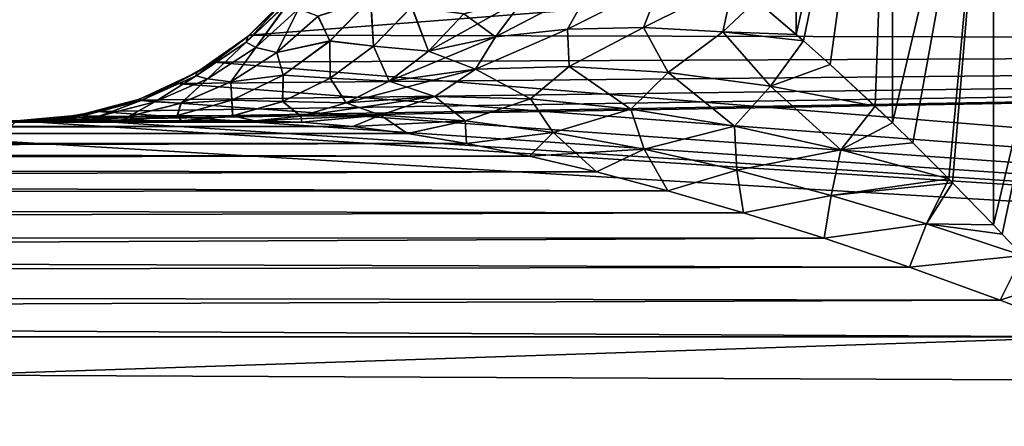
# Model space of a CAD drawing. Header units: metres. Extents: x -13 to 104, y -17 to 17.
# Tile 70 of 235: x 27.504 to 28.873, y 4.076 to 4.64. Entities that reach past the tile are written whole.
import ezdxf

# ---------------------------------------------------------------- set-up
doc = ezdxf.new("R2010")
doc.units = ezdxf.units.M
doc.layers.add('solid_508351', color=7, linetype='CONTINUOUS')

msp = doc.modelspace()

# ---------------------------------------------------------------- linework, layer by layer
at = {"layer": 'solid_508351'}
for points in [[(37.213074, -7.476887, 19.175852), (20.541, 8.649134, 17.423546), (20.540823, 0, 17.423527)], [(37.213074, -7.476887, 19.175852), (37.213074, 7.476887, 19.17585), (20.541, 8.649134, 17.423546)], [(26.533337, 0, 13.025824), (26.533504, 8.264537, 13.025842), (40.470669, 7.284587, 14.490697)], [(40.470669, 7.284587, 14.490697), (26.533504, -8.264537, 13.025842), (26.533337, 0, 13.025824)], [(40.470669, -7.284587, 14.490697), (26.533504, -8.264537, 13.025842), (40.470669, 7.284587, 14.490697)], [(28.584314, 5.343437, -8.933395), (28.583595, 4.619886, -9.327789), (28.527666, 4.666879, -9.273301)], [(28.527678, 4.666869, 9.273314), (28.583595, 4.619886, 9.327789), (28.584314, 5.343437, 8.933395)], [(28.718122, 5.215082, -9.066588), (28.583595, 4.619886, -9.327789), (28.584314, 5.343437, -8.933395)], [(28.718122, 5.215082, 9.066588), (28.584314, 5.343437, 8.933395), (28.583595, 4.619886, 9.327789)], [(28.718122, 5.215082, -9.066588), (28.59366, 4.61112, -9.337193), (28.583595, 4.619886, -9.327789)], [(28.593658, 4.61112, 9.337193), (28.718122, 5.215082, 9.066588), (28.583595, 4.619886, 9.327789)], [(28.593658, 4.61112, 9.337193), (28.630756, 4.578095, 9.370808), (28.718122, 5.215082, 9.066588)], [(28.718122, 5.215082, -9.066588), (28.630741, 4.578109, -9.370793), (28.59366, 4.61112, -9.337193)], [(28.718122, 5.215082, -9.066588), (28.717466, 4.496892, -9.4432), (28.630741, 4.578109, -9.370793)], [(28.630756, 4.578095, 9.370808), (28.693003, 4.520399, 9.4236), (28.718122, 5.215082, 9.066588)], [(28.693003, 4.520399, 9.4236), (28.717468, 4.496892, 9.4432), (28.718122, 5.215082, 9.066588)], [(28.857681, 5.092803, -9.170589), (28.717466, 4.496892, -9.4432), (28.718122, 5.215082, -9.066588)], [(28.857681, 5.092802, 9.170589), (28.718122, 5.215082, 9.066588), (28.717468, 4.496892, 9.4432)], [(28.857681, 5.092803, -9.170589), (28.745501, 4.469437, -9.464869), (28.717466, 4.496892, -9.4432)], [(28.745516, 4.469422, 9.464881), (28.857681, 5.092802, 9.170589), (28.717468, 4.496892, 9.4432)], [(28.857681, 5.092803, -9.170589), (28.795366, 4.419437, -9.501296), (28.745501, 4.469437, -9.464869)], [(28.745516, 4.469422, 9.464881), (28.795366, 4.419437, 9.501296), (28.857681, 5.092802, 9.170589)], [(28.857681, 5.092803, -9.170589), (28.800829, 4.41388, -9.505121), (28.795366, 4.419437, -9.501296)], [(28.795366, 4.419437, 9.501296), (28.800837, 4.413871, 9.505127), (28.857681, 5.092802, 9.170589)], [(28.857681, 5.092803, -9.170589), (28.857519, 4.35536, -9.542887), (28.800829, 4.41388, -9.505121)], [(28.800837, 4.413871, 9.505127), (28.857519, 4.35536, 9.542887), (28.857681, 5.092802, 9.170589)], [(28.857681, 5.092803, -9.170589), (29, 4.955159, -9.257235), (28.857519, 4.35536, -9.542887)], [(28.857519, 4.35536, 9.542887), (29, 4.955159, 9.257235), (28.857681, 5.092802, 9.170589)], [(27.823812, 4.619021, -5.259719), (33.5, 4.605497, -5.27155), (33.5, 5.059485, -4.83751)], [(27.870556, 4.66431, -5.219582), (27.823812, 4.619021, -5.259719), (33.5, 5.059485, -4.83751)], [(33.5, 5.059485, 4.83751), (33.5, 4.605497, 5.27155), (28, 5, 4.89898)], [(33.5, 4.605497, 5.27155), (27.993755, 4.921224, 4.9782), (28, 5, 4.89898)], [(28.86964, 4.342618, 9.550526), (29, 4.955159, 9.257235), (28.857519, 4.35536, 9.542887)], [(28.869629, 4.342629, -9.550519), (28.857519, 4.35536, -9.542887), (29, 4.955159, -9.257235)], [(28.897755, 4.312735, -9.567669), (28.869629, 4.342629, -9.550519), (29, 4.955159, -9.257235)], [(28.86964, 4.342618, 9.550526), (28.897755, 4.312735, 9.567669), (29, 4.955159, 9.257235)], [(33.5, 4.605497, 5.27155), (27.976, 4.846948, 5.05042), (27.993755, 4.921224, 4.9782)], [(33.5, 4.605497, 5.27155), (27.948355, 4.778691, 5.115064), (27.976, 4.846948, 5.05042)], [(33.5, 4.605497, 5.27155), (27.912588, 4.717564, 5.171518), (27.948355, 4.778691, 5.115064)], [(33.5, 4.605497, 5.27155), (27.870558, 4.664312, 5.21958), (27.912588, 4.717564, 5.171518)], [(28.165606, 4.616396, -9.063781), (28.206758, 4.671532, -9.029312), (28.298599, 4.686233, -9.100141)], [(28.265675, 4.627194, -9.133749), (28.165606, 4.616396, -9.063781), (28.298599, 4.686233, -9.100141)], [(28.165607, 4.616397, 9.063782), (28.298601, 4.686233, 9.100142), (28.20676, 4.671533, 9.029313)], [(28.165607, 4.616397, 9.063782), (28.265676, 4.627195, 9.13375), (28.298601, 4.686233, 9.100142)], [(28.265675, 4.627194, -9.133749), (28.298599, 4.686233, -9.100141), (28.395815, 4.692642, -9.171383)], [(28.371328, 4.629441, -9.203399), (28.265675, 4.627194, -9.133749), (28.395815, 4.692642, -9.171383)], [(28.265676, 4.627195, 9.13375), (28.395815, 4.692642, 9.171383), (28.298601, 4.686233, 9.100142)], [(28.265676, 4.627195, 9.13375), (28.371328, 4.629441, 9.2034), (28.395815, 4.692642, 9.171383)], [(28.371328, 4.629441, -9.203399), (28.395815, 4.692642, -9.171383), (28.496281, 4.691873, -9.241)], [(28.371328, 4.629441, 9.2034), (28.496281, 4.691873, 9.240999), (28.395815, 4.692642, 9.171383)], [(28.481327, 4.623642, -9.271765), (28.371328, 4.629441, -9.203399), (28.496281, 4.691873, -9.241)], [(28.371328, 4.629441, 9.2034), (28.481327, 4.623642, 9.271765), (28.496281, 4.691873, 9.240999)], [(28.481327, 4.623642, -9.271765), (28.496281, 4.691873, -9.241), (28.527666, 4.666879, -9.273301)], [(28.481327, 4.623642, 9.271765), (28.527678, 4.666869, 9.273314), (28.496281, 4.691873, 9.240999)], [(27.88302, 4.678604, 8.077747), (27.819212, 4.609086, 8.239122), (27.88003, 4.666833, 8.233458)], [(27.88302, 4.678604, 8.077747), (27.821392, 4.616976, 8.077747), (27.819212, 4.609086, 8.239122)], [(27.88003, 4.666833, 8.233458), (27.819212, 4.609086, 8.239122), (27.832487, 4.601628, 8.401198)], [(27.819244, 4.609053, -8.239747), (27.821388, 4.616974, -8.077746), (27.883018, 4.678601, -8.077746)], [(27.880056, 4.666786, -8.23406), (27.819244, 4.609053, -8.239747), (27.883018, 4.678601, -8.077746)], [(27.832561, 4.601596, -8.401825), (27.819244, 4.609053, -8.239747), (27.880056, 4.666786, -8.23406)], [(27.821388, 4.616974, -8.077746), (27.870556, 4.66431, -5.219582), (27.883018, 4.678601, -8.077746)], [(27.88302, 4.678604, 8.077747), (27.823814, 4.619022, 5.259717), (27.821392, 4.616976, 8.077747)], [(27.88302, 4.678604, 8.077747), (27.870558, 4.664312, 5.21958), (27.823814, 4.619022, 5.259717)], [(27.88003, 4.666833, 8.233458), (27.832487, 4.601628, 8.401198), (27.891798, 4.655674, 8.389854)], [(27.891865, 4.655628, -8.39046), (27.832561, 4.601596, -8.401825), (27.880056, 4.666786, -8.23406)], [(27.918877, 4.645239, 8.544453), (27.935413, 4.610795, 8.706372), (27.991985, 4.669398, 8.682963)], [(27.992161, 4.669358, -8.683497), (27.935598, 4.610765, -8.706927), (27.918987, 4.645179, -8.545055)], [(27.991985, 4.669398, 8.682963), (27.935413, 4.610795, 8.706372), (27.995934, 4.603464, 8.854452)], [(27.996275, 4.603461, -8.855049), (27.935598, 4.610765, -8.706927), (27.992161, 4.669358, -8.683497)], [(27.991985, 4.669398, 8.682963), (27.995934, 4.603464, 8.854452), (28.049067, 4.658428, 8.825358)], [(28.049389, 4.65841, -8.825932), (27.996275, 4.603461, -8.855049), (27.992161, 4.669358, -8.683497)], [(28.206758, 4.671532, -9.029312), (28.072735, 4.596721, -8.994632), (28.121675, 4.648386, -8.960064)], [(28.165606, 4.616396, -9.063781), (28.072735, 4.596721, -8.994632), (28.206758, 4.671532, -9.029312)], [(28.165607, 4.616397, 9.063782), (28.20676, 4.671533, 9.029313), (28.121679, 4.648382, 8.960063)], [(28.481327, 4.623642, -9.271765), (28.527666, 4.666879, -9.273301), (28.583595, 4.619886, -9.327789)], [(28.481327, 4.623642, 9.271765), (28.593658, 4.61112, 9.337193), (28.527678, 4.666869, 9.273314)], [(28.593658, 4.61112, 9.337193), (28.583595, 4.619886, 9.327789), (28.527678, 4.666869, 9.273314)], [(27.821388, 4.616974, -8.077746), (27.823812, 4.619021, -5.259719), (27.870556, 4.66431, -5.219582)], [(33.5, 4.605497, 5.27155), (27.823814, 4.619022, 5.259717), (27.870558, 4.664312, 5.21958)], [(27.891798, 4.655674, 8.389854), (27.832487, 4.601628, 8.401198), (27.861771, 4.59468, 8.561404)], [(27.861891, 4.59463, -8.562028), (27.832561, 4.601596, -8.401825), (27.891865, 4.655628, -8.39046)], [(27.891798, 4.655674, 8.389854), (27.861771, 4.59468, 8.561404), (27.918877, 4.645239, 8.544453)], [(27.918987, 4.645179, -8.545055), (27.861891, 4.59463, -8.562028), (27.891865, 4.655628, -8.39046)], [(28.049067, 4.658428, 8.825358), (27.995934, 4.603464, 8.854452), (28.072741, 4.596713, 8.994629)], [(28.072735, 4.596721, -8.994632), (27.996275, 4.603461, -8.855049), (28.049389, 4.65841, -8.825932)], [(28.049067, 4.658428, 8.825358), (28.072741, 4.596713, 8.994629), (28.121679, 4.648382, 8.960063)], [(28.121675, 4.648386, -8.960064), (28.072735, 4.596721, -8.994632), (28.049389, 4.65841, -8.825932)], [(27.918877, 4.645239, 8.544453), (27.861771, 4.59468, 8.561404), (27.935413, 4.610795, 8.706372)], [(27.935598, 4.610765, -8.706927), (27.861891, 4.59463, -8.562028), (27.918987, 4.645179, -8.545055)], [(28.165607, 4.616397, 9.063782), (28.121679, 4.648382, 8.960063), (28.072741, 4.596713, 8.994629)], [(28.137909, 4.571681, -9.116268), (28.165606, 4.616396, -9.063781), (28.265675, 4.627194, -9.133749)], [(28.268057, 4.575296, -9.198188), (28.137909, 4.571681, -9.116268), (28.265675, 4.627194, -9.133749)], [(28.137911, 4.571681, 9.116269), (28.265676, 4.627195, 9.13375), (28.165607, 4.616397, 9.063782)], [(28.137911, 4.571681, 9.116269), (28.268059, 4.575296, 9.198188), (28.265676, 4.627195, 9.13375)], [(28.268057, 4.575296, -9.198188), (28.265675, 4.627194, -9.133749), (28.371328, 4.629441, -9.203399)], [(28.268059, 4.575296, 9.198188), (28.371328, 4.629441, 9.2034), (28.265676, 4.627195, 9.13375)], [(28.405382, 4.567051, -9.27763), (28.268057, 4.575296, -9.198188), (28.371328, 4.629441, -9.203399)], [(28.268059, 4.575296, 9.198188), (28.405382, 4.567051, 9.27763), (28.371328, 4.629441, 9.2034)], [(28.405382, 4.567051, 9.27763), (28.481327, 4.623642, 9.271765), (28.371328, 4.629441, 9.2034)], [(28.405382, 4.567051, -9.27763), (28.371328, 4.629441, -9.203399), (28.481327, 4.623642, -9.271765)], [(27.821392, 4.616976, 8.077747), (27.749622, 4.562386, 8.245605), (27.819212, 4.609086, 8.239122)], [(27.821392, 4.616976, 8.077747), (27.749998, 4.566986, 8.077747), (27.749622, 4.562386, 8.245605)], [(27.749664, 4.562366, -8.246254), (27.749996, 4.566985, -8.077746), (27.821388, 4.616974, -8.077746)], [(27.819244, 4.609053, -8.239747), (27.749664, 4.562366, -8.246254), (27.821388, 4.616974, -8.077746)], [(27.749996, 4.566985, -8.077746), (27.773676, 4.581548, -5.29241), (27.821388, 4.616974, -8.077746)], [(27.821392, 4.616976, 8.077747), (27.773678, 4.58155, 5.292409), (27.749998, 4.566986, 8.077747)], [(27.823812, 4.619021, -5.259719), (27.773676, 4.581548, -5.29241), (33.5, 4.605497, -5.27155)], [(27.821388, 4.616974, -8.077746), (27.773676, 4.581548, -5.29241), (27.823812, 4.619021, -5.259719)], [(33.5, 4.605497, 5.27155), (27.773678, 4.58155, 5.292409), (27.823814, 4.619022, 5.259717)], [(27.821392, 4.616976, 8.077747), (27.823814, 4.619022, 5.259717), (27.773678, 4.58155, 5.292409)], [(28.165606, 4.616396, -9.063781), (28.01775, 4.555153, -9.033468), (28.072735, 4.596721, -8.994632)], [(28.137909, 4.571681, -9.116268), (28.01775, 4.555153, -9.033468), (28.165606, 4.616396, -9.063781)], [(28.137911, 4.571681, 9.116269), (28.165607, 4.616397, 9.063782), (28.072741, 4.596713, 8.994629)], [(28.405382, 4.567051, 9.27763), (28.547945, 4.548015, 9.353417), (28.481327, 4.623642, 9.271765)], [(28.547945, 4.548015, -9.353417), (28.405382, 4.567051, -9.27763), (28.481327, 4.623642, -9.271765)], [(28.481327, 4.623642, -9.271765), (28.583595, 4.619886, -9.327789), (28.59366, 4.61112, -9.337193)], [(28.547945, 4.548015, -9.353417), (28.481327, 4.623642, -9.271765), (28.59366, 4.61112, -9.337193)], [(28.547945, 4.548015, 9.353417), (28.593658, 4.61112, 9.337193), (28.481327, 4.623642, 9.271765)], [(28.547945, 4.548015, -9.353417), (28.59366, 4.61112, -9.337193), (28.630741, 4.578109, -9.370793)], [(28.547945, 4.548015, 9.353417), (28.630756, 4.578095, 9.370808), (28.593658, 4.61112, 9.337193)], [(33.5, 4.114446, -5.663139), (33.5, 4.605497, -5.27155), (27.5, 4.5, -5.361903)], [(27.556057, 4.503152, -5.359265), (27.5, 4.5, -5.361903), (33.5, 4.605497, -5.27155)], [(27.611826, 4.512665, -5.351261), (27.556057, 4.503152, -5.359265), (33.5, 4.605497, -5.27155)], [(27.66699, 4.52871, -5.337668), (27.611826, 4.512665, -5.351261), (33.5, 4.605497, -5.27155)], [(27.721193, 4.551588, -5.318181), (27.66699, 4.52871, -5.337668), (33.5, 4.605497, -5.27155)], [(27.773676, 4.581548, -5.29241), (27.721193, 4.551588, -5.318181), (33.5, 4.605497, -5.27155)], [(27.819212, 4.609086, 8.239122), (27.749622, 4.562386, 8.245605), (27.765381, 4.558046, 8.414033)], [(27.765465, 4.558028, -8.414684), (27.749664, 4.562366, -8.246254), (27.819244, 4.609053, -8.239747)], [(27.819212, 4.609086, 8.239122), (27.765381, 4.558046, 8.414033), (27.832487, 4.601628, 8.401198)], [(27.832487, 4.601628, 8.401198), (27.765381, 4.558046, 8.414033), (27.797812, 4.554018, 8.580389)], [(27.832561, 4.601596, -8.401825), (27.765465, 4.558028, -8.414684), (27.819244, 4.609053, -8.239747)], [(27.797941, 4.553976, -8.581038), (27.765465, 4.558028, -8.414684), (27.832561, 4.601596, -8.401825)], [(33.5, 4.605497, 5.27155), (33.5, 4.114446, 5.663139), (27.773678, 4.58155, 5.292409)], [(27.832487, 4.601628, 8.401198), (27.797812, 4.554018, 8.580389), (27.861771, 4.59468, 8.561404)], [(27.861891, 4.59463, -8.562028), (27.797941, 4.553976, -8.581038), (27.832561, 4.601596, -8.401825)], [(27.861771, 4.59468, 8.561404), (27.870508, 4.563373, 8.733229), (27.935413, 4.610795, 8.706372)], [(27.935598, 4.610765, -8.706927), (27.870708, 4.563354, -8.733808), (27.861891, 4.59463, -8.562028)], [(27.935413, 4.610795, 8.706372), (27.870508, 4.563373, 8.733229), (27.935652, 4.559113, 8.887461)], [(27.936018, 4.559121, -8.888083), (27.870708, 4.563354, -8.733808), (27.935598, 4.610765, -8.706927)], [(27.935413, 4.610795, 8.706372), (27.935652, 4.559113, 8.887461), (27.995934, 4.603464, 8.854452)], [(27.996275, 4.603461, -8.855049), (27.936018, 4.559121, -8.888083), (27.935598, 4.610765, -8.706927)], [(27.995934, 4.603464, 8.854452), (27.935652, 4.559113, 8.887461), (28.017757, 4.555141, 9.033465)], [(28.01775, 4.555153, -9.033468), (27.936018, 4.559121, -8.888083), (27.996275, 4.603461, -8.855049)], [(27.995934, 4.603464, 8.854452), (28.017757, 4.555141, 9.033465), (28.072741, 4.596713, 8.994629)], [(28.072735, 4.596721, -8.994632), (28.01775, 4.555153, -9.033468), (27.996275, 4.603461, -8.855049)], [(27.861771, 4.59468, 8.561404), (27.797812, 4.554018, 8.580389), (27.870508, 4.563373, 8.733229)], [(27.870708, 4.563354, -8.733808), (27.797941, 4.553976, -8.581038), (27.861891, 4.59463, -8.562028)], [(28.137911, 4.571681, 9.116269), (28.072741, 4.596713, 8.994629), (28.017757, 4.555141, 9.033465)], [(27.749996, 4.566985, -8.077746), (27.721193, 4.551588, -5.318181), (27.773676, 4.581548, -5.29241)], [(33.5, 4.114446, 5.663139), (27.721197, 4.55159, 5.318179), (27.773678, 4.58155, 5.292409)], [(27.749998, 4.566986, 8.077747), (27.773678, 4.58155, 5.292409), (27.721197, 4.55159, 5.318179)], [(28.137909, 4.571681, -9.116268), (27.958099, 4.524722, -9.075602), (28.01775, 4.555153, -9.033468)], [(28.081526, 4.533828, -9.156844), (27.958099, 4.524722, -9.075602), (28.137909, 4.571681, -9.116268)], [(28.081528, 4.533828, 9.156845), (28.137911, 4.571681, 9.116269), (28.017757, 4.555141, 9.033465)], [(28.214304, 4.530529, -9.235146), (28.081526, 4.533828, -9.156844), (28.137909, 4.571681, -9.116268)], [(28.081528, 4.533828, 9.156845), (28.214306, 4.530529, 9.235147), (28.137911, 4.571681, 9.116269)], [(28.214304, 4.530529, -9.235146), (28.137909, 4.571681, -9.116268), (28.268057, 4.575296, -9.198188)], [(28.214306, 4.530529, 9.235147), (28.268059, 4.575296, 9.198188), (28.137911, 4.571681, 9.116269)], [(28.353697, 4.516276, -9.309415), (28.214304, 4.530529, -9.235146), (28.268057, 4.575296, -9.198188)], [(28.214306, 4.530529, 9.235147), (28.353699, 4.516276, 9.309416), (28.268059, 4.575296, 9.198188)], [(28.353697, 4.516276, -9.309415), (28.268057, 4.575296, -9.198188), (28.405382, 4.567051, -9.27763)], [(28.353699, 4.516276, 9.309416), (28.405382, 4.567051, 9.27763), (28.268059, 4.575296, 9.198188)], [(28.547945, 4.548015, -9.353417), (28.630741, 4.578109, -9.370793), (28.693003, 4.5204, -9.4236)], [(28.547945, 4.548015, 9.353417), (28.693003, 4.520399, 9.4236), (28.630756, 4.578095, 9.370808)], [(28.717466, 4.496892, -9.4432), (28.693003, 4.5204, -9.4236), (28.630741, 4.578109, -9.370793)], [(27.671007, 4.530152, -8.077746), (27.721193, 4.551588, -5.318181), (27.749996, 4.566985, -8.077746)], [(27.673281, 4.528044, -8.253398), (27.671007, 4.530152, -8.077746), (27.749996, 4.566985, -8.077746)], [(27.749998, 4.566986, 8.077747), (27.721197, 4.55159, 5.318179), (27.671009, 4.530153, 8.077747)], [(27.749998, 4.566986, 8.077747), (27.671009, 4.530153, 8.077747), (27.673227, 4.528054, 8.25272)], [(27.749998, 4.566986, 8.077747), (27.673227, 4.528054, 8.25272), (27.749622, 4.562386, 8.245605)], [(27.749622, 4.562386, 8.245605), (27.673227, 4.528054, 8.25272), (27.69224, 4.526075, 8.428021)], [(27.749664, 4.562366, -8.246254), (27.673281, 4.528044, -8.253398), (27.749996, 4.566985, -8.077746)], [(27.692339, 4.526066, -8.428699), (27.673281, 4.528044, -8.253398), (27.749664, 4.562366, -8.246254)], [(27.749622, 4.562386, 8.245605), (27.69224, 4.526075, 8.428021), (27.765381, 4.558046, 8.414033)], [(27.765381, 4.558046, 8.414033), (27.69224, 4.526075, 8.428021), (27.728561, 4.524247, 8.600945)], [(27.765465, 4.558028, -8.414684), (27.692339, 4.526066, -8.428699), (27.749664, 4.562366, -8.246254)], [(27.728704, 4.52421, -8.601619), (27.692339, 4.526066, -8.428699), (27.765465, 4.558028, -8.414684)], [(27.765381, 4.558046, 8.414033), (27.728561, 4.524247, 8.600945), (27.797812, 4.554018, 8.580389)], [(27.797941, 4.553976, -8.581038), (27.728704, 4.52421, -8.601619), (27.765465, 4.558028, -8.414684)], [(27.797812, 4.554018, 8.580389), (27.799133, 4.528496, 8.762763), (27.870508, 4.563373, 8.733229)], [(27.870708, 4.563354, -8.733808), (27.799353, 4.528483, -8.763367), (27.797941, 4.553976, -8.581038)], [(27.870508, 4.563373, 8.733229), (27.799133, 4.528496, 8.762763), (27.869835, 4.526559, 8.9235)], [(27.870226, 4.526577, -8.92415), (27.799353, 4.528483, -8.763367), (27.870708, 4.563354, -8.733808)], [(27.870508, 4.563373, 8.733229), (27.869835, 4.526559, 8.9235), (27.935652, 4.559113, 8.887461)], [(27.935652, 4.559113, 8.887461), (27.869835, 4.526559, 8.9235), (27.958103, 4.524708, 9.0756)], [(27.936018, 4.559121, -8.888083), (27.870226, 4.526577, -8.92415), (27.870708, 4.563354, -8.733808)], [(27.958099, 4.524722, -9.075602), (27.870226, 4.526577, -8.92415), (27.936018, 4.559121, -8.888083)], [(27.935652, 4.559113, 8.887461), (27.958103, 4.524708, 9.0756), (28.017757, 4.555141, 9.033465)], [(28.01775, 4.555153, -9.033468), (27.958099, 4.524722, -9.075602), (27.936018, 4.559121, -8.888083)], [(28.497839, 4.492332, -9.378887), (28.353697, 4.516276, -9.309415), (28.405382, 4.567051, -9.27763)], [(28.353699, 4.516276, 9.309416), (28.497841, 4.492332, 9.378887), (28.405382, 4.567051, 9.27763)], [(28.497841, 4.492332, 9.378887), (28.547945, 4.548015, 9.353417), (28.405382, 4.567051, 9.27763)], [(28.497839, 4.492332, -9.378887), (28.405382, 4.567051, -9.27763), (28.547945, 4.548015, -9.353417)], [(27.671007, 4.530152, -8.077746), (27.66699, 4.52871, -5.337668), (27.721193, 4.551588, -5.318181)], [(33.5, 4.114446, 5.663139), (27.666992, 4.528711, 5.337667), (27.721197, 4.55159, 5.318179)], [(27.671009, 4.530153, 8.077747), (27.721197, 4.55159, 5.318179), (27.666992, 4.528711, 5.337667)], [(27.797812, 4.554018, 8.580389), (27.728561, 4.524247, 8.600945), (27.799133, 4.528496, 8.762763)], [(27.799353, 4.528483, -8.763367), (27.728704, 4.52421, -8.601619), (27.797941, 4.553976, -8.581038)], [(28.081528, 4.533828, 9.156845), (28.017757, 4.555141, 9.033465), (27.958103, 4.524708, 9.0756)], [(28.645462, 4.459765, -9.443026), (28.497839, 4.492332, -9.378887), (28.547945, 4.548015, -9.353417)], [(28.497841, 4.492332, 9.378887), (28.645462, 4.459765, 9.443026), (28.547945, 4.548015, 9.353417)], [(28.645462, 4.459765, -9.443026), (28.547945, 4.548015, -9.353417), (28.693003, 4.5204, -9.4236)], [(28.645462, 4.459765, 9.443026), (28.693003, 4.520399, 9.4236), (28.547945, 4.548015, 9.353417)], [(27.671009, 4.530153, 8.077747), (27.611828, 4.512666, 5.351261), (27.586823, 4.507596, 8.077747)], [(27.671009, 4.530153, 8.077747), (27.586823, 4.507596, 8.077747), (27.592184, 4.507061, 8.260269)], [(27.586823, 4.507596, -8.077747), (27.66699, 4.52871, -5.337668), (27.671007, 4.530152, -8.077746)], [(27.592253, 4.507057, -8.260976), (27.586823, 4.507596, -8.077747), (27.671007, 4.530152, -8.077746)], [(27.671009, 4.530153, 8.077747), (27.592184, 4.507061, 8.260269), (27.673227, 4.528054, 8.25272)], [(27.673281, 4.528044, -8.253398), (27.592253, 4.507057, -8.260976), (27.671007, 4.530152, -8.077746)], [(27.671009, 4.530153, 8.077747), (27.666992, 4.528711, 5.337667), (27.611828, 4.512666, 5.351261)], [(28.081526, 4.533828, -9.156844), (27.895273, 4.506189, -9.119976), (27.958099, 4.524722, -9.075602)], [(28.00581, 4.507858, -9.191952), (27.895273, 4.506189, -9.119976), (28.081526, 4.533828, -9.156844)], [(28.081528, 4.533828, 9.156845), (27.958103, 4.524708, 9.0756), (28.005812, 4.507858, 9.191952)], [(28.123297, 4.49997, -9.25991), (28.00581, 4.507858, -9.191952), (28.081526, 4.533828, -9.156844)], [(28.081528, 4.533828, 9.156845), (28.005812, 4.507858, 9.191952), (28.123299, 4.49997, 9.259911)], [(28.123297, 4.49997, -9.25991), (28.081526, 4.533828, -9.156844), (28.214304, 4.530529, -9.235146)], [(28.081528, 4.533828, 9.156845), (28.123299, 4.49997, 9.259911), (28.214306, 4.530529, 9.235147)], [(28.245832, 4.48387, -9.323443), (28.123297, 4.49997, -9.25991), (28.214304, 4.530529, -9.235146)], [(28.214306, 4.530529, 9.235147), (28.123299, 4.49997, 9.259911), (28.245834, 4.48387, 9.323444)], [(28.245832, 4.48387, -9.323443), (28.214304, 4.530529, -9.235146), (28.353697, 4.516276, -9.309415)], [(28.214306, 4.530529, 9.235147), (28.245834, 4.48387, 9.323444), (28.353699, 4.516276, 9.309416)], [(27.586823, 4.507596, -8.077747), (27.611826, 4.512665, -5.351261), (27.66699, 4.52871, -5.337668)], [(27.673227, 4.528054, 8.25272), (27.592184, 4.507061, 8.260269), (27.614986, 4.506553, 8.442797)], [(27.615103, 4.50655, -8.443501), (27.592253, 4.507057, -8.260976), (27.673281, 4.528044, -8.253398)], [(33.5, 4.114446, 5.663139), (27.611828, 4.512666, 5.351261), (27.666992, 4.528711, 5.337667)], [(27.673227, 4.528054, 8.25272), (27.614986, 4.506553, 8.442797), (27.69224, 4.526075, 8.428021)], [(27.69224, 4.526075, 8.428021), (27.614986, 4.506553, 8.442797), (27.655708, 4.506092, 8.622569)], [(27.692339, 4.526066, -8.428699), (27.615103, 4.50655, -8.443501), (27.673281, 4.528044, -8.253398)], [(27.65587, 4.506059, -8.62327), (27.615103, 4.50655, -8.443501), (27.692339, 4.526066, -8.428699)], [(27.69224, 4.526075, 8.428021), (27.655708, 4.506092, 8.622569), (27.728561, 4.524247, 8.600945)], [(27.728561, 4.524247, 8.600945), (27.655708, 4.506092, 8.622569), (27.723343, 4.507165, 8.794124)], [(27.728704, 4.52421, -8.601619), (27.65587, 4.506059, -8.62327), (27.692339, 4.526066, -8.428699)], [(27.723581, 4.507157, -8.794754), (27.65587, 4.506059, -8.62327), (27.728704, 4.52421, -8.601619)], [(27.799133, 4.528496, 8.762763), (27.723343, 4.507165, 8.794124), (27.800243, 4.506676, 8.961607)], [(27.728561, 4.524247, 8.600945), (27.723343, 4.507165, 8.794124), (27.799133, 4.528496, 8.762763)], [(27.799353, 4.528483, -8.763367), (27.723581, 4.507157, -8.794754), (27.728704, 4.52421, -8.601619)], [(27.800665, 4.506701, -8.962285), (27.723581, 4.507157, -8.794754), (27.799353, 4.528483, -8.763367)], [(27.799133, 4.528496, 8.762763), (27.800243, 4.506676, 8.961607), (27.869835, 4.526559, 8.9235)], [(27.870226, 4.526577, -8.92415), (27.800665, 4.506701, -8.962285), (27.799353, 4.528483, -8.763367)], [(27.869835, 4.526559, 8.9235), (27.800243, 4.506676, 8.961607), (27.895275, 4.506176, 9.119976)], [(27.895273, 4.506189, -9.119976), (27.800665, 4.506701, -8.962285), (27.870226, 4.526577, -8.92415)], [(27.869835, 4.526559, 8.9235), (27.895275, 4.506176, 9.119976), (27.958103, 4.524708, 9.0756)], [(27.958099, 4.524722, -9.075602), (27.895273, 4.506189, -9.119976), (27.870226, 4.526577, -8.92415)], [(27.958103, 4.524708, 9.0756), (27.895275, 4.506176, 9.119976), (28.005812, 4.507858, 9.191952)], [(28.37203, 4.46069, -9.382279), (28.245832, 4.48387, -9.323443), (28.353697, 4.516276, -9.309415)], [(28.353699, 4.516276, 9.309416), (28.245834, 4.48387, 9.323444), (28.372032, 4.46069, 9.382279)], [(28.37203, 4.46069, -9.382279), (28.353697, 4.516276, -9.309415), (28.497839, 4.492332, -9.378887)], [(28.353699, 4.516276, 9.309416), (28.372032, 4.46069, 9.382279), (28.497841, 4.492332, 9.378887)], [(28.645462, 4.459765, -9.443026), (28.693003, 4.5204, -9.4236), (28.717466, 4.496892, -9.4432)], [(28.645462, 4.459765, 9.443026), (28.717468, 4.496892, 9.4432), (28.693003, 4.520399, 9.4236)], [(27.586823, 4.507596, 8.077747), (27.5, 4.5, 5.361903), (27.5, 4.5, 8.077747)], [(27.586823, 4.507596, 8.077747), (27.556057, 4.503152, 5.359265), (27.5, 4.5, 5.361903)], [(27.586823, 4.507596, 8.077747), (27.5, 4.5, 8.077747), (27.508856, 4.5, 8.268269)], [(27.586823, 4.507596, -8.077747), (27.508938, 4.5, -8.269003), (27.5, 4.5, -8.077747)], [(27.586823, 4.507596, -8.077747), (27.5, 4.5, -8.077747), (27.556057, 4.503152, -5.359265)], [(33.5, 4.114446, 5.663139), (27.5, 4.5, 5.361903), (27.556057, 4.503152, 5.359265)], [(27.556057, 4.503152, -5.359265), (27.5, 4.5, -8.077747), (27.5, 4.5, -5.361903)], [(27.586823, 4.507596, 8.077747), (27.508856, 4.5, 8.268269), (27.592184, 4.507061, 8.260269)], [(27.592184, 4.507061, 8.260269), (27.508856, 4.5, 8.268269), (27.510099, 4.5, 8.281218)], [(27.592253, 4.507057, -8.260976), (27.508938, 4.5, -8.269003), (27.586823, 4.507596, -8.077747)], [(27.592253, 4.507057, -8.260976), (27.510126, 4.5, -8.281354), (27.508938, 4.5, -8.269003)], [(27.592184, 4.507061, 8.260269), (27.510099, 4.5, 8.281218), (27.53577, 4.5, 8.458153)], [(27.592253, 4.507057, -8.260976), (27.535904, 4.5, -8.45889), (27.510126, 4.5, -8.281354)], [(27.592184, 4.507061, 8.260269), (27.53577, 4.5, 8.458153), (27.614986, 4.506553, 8.442797)], [(27.614986, 4.506553, 8.442797), (27.53577, 4.5, 8.458153), (27.539953, 4.5, 8.479362)], [(27.615103, 4.50655, -8.443501), (27.535904, 4.5, -8.45889), (27.592253, 4.507057, -8.260976)], [(27.615103, 4.50655, -8.443501), (27.539978, 4.5, -8.479552), (27.535904, 4.5, -8.45889)], [(27.614986, 4.506553, 8.442797), (27.539953, 4.5, 8.479362), (27.581186, 4.5, 8.644964)], [(27.615103, 4.50655, -8.443501), (27.581362, 4.5, -8.645673), (27.539978, 4.5, -8.479552)], [(33.5, 4.114446, 5.663139), (27.556057, 4.503152, 5.359265), (27.611828, 4.512666, 5.351261)], [(27.586823, 4.507596, 8.077747), (27.611828, 4.512666, 5.351261), (27.556057, 4.503152, 5.359265)], [(27.586823, 4.507596, -8.077747), (27.556057, 4.503152, -5.359265), (27.611826, 4.512665, -5.351261)], [(27.614986, 4.506553, 8.442797), (27.581186, 4.5, 8.644964), (27.655708, 4.506092, 8.622569)], [(27.655708, 4.506092, 8.622569), (27.581186, 4.5, 8.644964), (27.588636, 4.5, 8.669394)], [(27.65587, 4.506059, -8.62327), (27.581362, 4.5, -8.645673), (27.615103, 4.50655, -8.443501)], [(27.65587, 4.506059, -8.62327), (27.588648, 4.5, -8.669553), (27.581362, 4.5, -8.645673)], [(27.655708, 4.506092, 8.622569), (27.588636, 4.5, 8.669394), (27.645473, 4.5, 8.82665)], [(27.65587, 4.506059, -8.62327), (27.645737, 4.5, -8.827326), (27.588648, 4.5, -8.669553)], [(27.723343, 4.507165, 8.794124), (27.645473, 4.5, 8.82665), (27.654718, 4.5, 8.848545)], [(27.655708, 4.506092, 8.622569), (27.645473, 4.5, 8.82665), (27.723343, 4.507165, 8.794124)], [(27.723581, 4.507157, -8.794754), (27.654755, 4.5, -8.848638), (27.645737, 4.5, -8.827326)], [(27.723581, 4.507157, -8.794754), (27.645737, 4.5, -8.827326), (27.65587, 4.506059, -8.62327)], [(27.723343, 4.507165, 8.794124), (27.654718, 4.5, 8.848545), (27.728874, 4.5, 9.00096)], [(27.723581, 4.507157, -8.794754), (27.729307, 4.5, -9.001642), (27.654755, 4.5, -8.848638)], [(27.723343, 4.507165, 8.794124), (27.728874, 4.5, 9.00096), (27.800243, 4.506676, 8.961607)], [(27.800665, 4.506701, -8.962285), (27.729307, 4.5, -9.001642), (27.723581, 4.507157, -8.794754)], [(27.800243, 4.506676, 8.961607), (27.728874, 4.5, 9.00096), (27.7363, 4.5, 9.014425)], [(27.800665, 4.506701, -8.962285), (27.736385, 4.5, -9.014469), (27.729307, 4.5, -9.001642)], [(27.800243, 4.506676, 8.961607), (27.7363, 4.5, 9.014425), (27.831316, 4.5, 9.165152)], [(27.800665, 4.506701, -8.962285), (27.831337, 4.5, -9.165189), (27.736385, 4.5, -9.014469)], [(27.800243, 4.506676, 8.961607), (27.831316, 4.5, 9.165152), (27.895275, 4.506176, 9.119976)], [(27.895273, 4.506189, -9.119976), (27.831337, 4.5, -9.165189), (27.800665, 4.506701, -8.962285)], [(27.895275, 4.506176, 9.119976), (27.831316, 4.5, 9.165152), (27.896589, 4.498051, 9.209261)], [(28.00581, 4.507858, -9.191952), (27.896635, 4.498048, -9.209291), (27.831337, 4.5, -9.165189)], [(28.00581, 4.507858, -9.191952), (27.831337, 4.5, -9.165189), (27.895273, 4.506189, -9.119976)], [(28.005812, 4.507858, 9.191952), (27.895275, 4.506176, 9.119976), (27.896589, 4.498051, 9.209261)], [(28.005812, 4.507858, 9.191952), (27.896589, 4.498051, 9.209261), (27.967346, 4.492177, 9.253251)], [(28.00581, 4.507858, -9.191952), (27.967382, 4.492173, -9.253274), (27.896635, 4.498048, -9.209291)], [(28.005812, 4.507858, 9.191952), (27.967346, 4.492177, 9.253251), (28.043545, 4.48239, 9.296679)], [(28.123297, 4.49997, -9.25991), (27.967382, 4.492173, -9.253274), (28.00581, 4.507858, -9.191952)], [(28.123299, 4.49997, 9.259911), (28.005812, 4.507858, 9.191952), (28.043545, 4.48239, 9.296679)], [(15.288885, 4.493159, 9.247579), (27.831316, 4.5, 9.165152), (21.560131, 4.5, 9.165152)], [(27.896589, 4.498051, 9.209261), (27.831316, 4.5, 9.165152), (15.288885, 4.493159, 9.247579)], [(27.896635, 4.498048, -9.209291), (15.288885, 4.493159, -9.247579), (15.288949, 4.5, -9.165152)], [(27.967346, 4.492177, 9.253251), (27.896589, 4.498051, 9.209261), (15.288885, 4.493159, 9.247579)], [(27.896635, 4.498048, -9.209291), (27.967382, 4.492173, -9.253274), (15.288885, 4.493159, -9.247579)], [(27.967346, 4.492177, 9.253251), (15.288885, 4.493159, 9.247579), (15.288885, 4.472823, 9.327751)], [(28.043575, 4.482386, -9.296696), (15.288885, 4.472823, -9.327751), (15.288885, 4.493159, -9.247579)], [(27.967382, 4.492173, -9.253274), (28.043575, 4.482386, -9.296696), (15.288885, 4.493159, -9.247579)], [(28.043545, 4.48239, 9.296679), (27.967346, 4.492177, 9.253251), (15.288885, 4.472823, 9.327751)], [(15.288949, 4.5, 9.165152), (27.508856, 4.5, 8.268269), (27.5, 4.5, 8.077747)], [(15.288949, 4.5, 9.165152), (27.510099, 4.5, 8.281218), (27.508856, 4.5, 8.268269)], [(15.288949, 4.5, 9.165152), (27.53577, 4.5, 8.458153), (27.510099, 4.5, 8.281218)], [(15.288949, 4.5, 9.165152), (27.539953, 4.5, 8.479362), (27.53577, 4.5, 8.458153)], [(15.288949, 4.5, 9.165152), (27.581186, 4.5, 8.644964), (27.539953, 4.5, 8.479362)], [(15.288949, 4.5, 9.165152), (27.588636, 4.5, 8.669394), (27.581186, 4.5, 8.644964)], [(15.288949, 4.5, 9.165152), (27.645473, 4.5, 8.82665), (27.588636, 4.5, 8.669394)], [(15.288949, 4.5, 9.165152), (27.654718, 4.5, 8.848545), (27.645473, 4.5, 8.82665)], [(15.288949, 4.5, 9.165152), (27.728874, 4.5, 9.00096), (27.654718, 4.5, 8.848545)], [(15.288949, 4.5, 9.165152), (27.7363, 4.5, 9.014425), (27.728874, 4.5, 9.00096)], [(15.288949, 4.5, 9.165152), (21.560131, 4.5, 9.165152), (27.7363, 4.5, 9.014425)], [(27.896635, 4.498048, -9.209291), (15.288949, 4.5, -9.165152), (21.560129, 4.5, -9.165149)], [(21.560129, 4.5, -9.165149), (27.831337, 4.5, -9.165189), (27.896635, 4.498048, -9.209291)], [(27.736385, 4.5, -9.014469), (27.831337, 4.5, -9.165189), (21.560129, 4.5, -9.165149)], [(22.111799, 4.5, -7.448884), (27.736385, 4.5, -9.014469), (21.560129, 4.5, -9.165149)], [(21.560131, 4.5, 9.165152), (27.831316, 4.5, 9.165152), (27.7363, 4.5, 9.014425)], [(22.111799, 4.5, -7.448884), (27.729307, 4.5, -9.001642), (27.736385, 4.5, -9.014469)], [(22.111799, 4.5, -7.448884), (27.654755, 4.5, -8.848638), (27.729307, 4.5, -9.001642)], [(22.111799, 4.5, -7.448884), (27.645737, 4.5, -8.827326), (27.654755, 4.5, -8.848638)], [(22.111799, 4.5, -7.448884), (27.588648, 4.5, -8.669553), (27.645737, 4.5, -8.827326)], [(22.111799, 4.5, -7.448884), (27.581362, 4.5, -8.645673), (27.588648, 4.5, -8.669553)], [(22.111799, 4.5, -7.448884), (22.304226, 4.5, -7.487157), (27.581362, 4.5, -8.645673)], [(22.304226, 4.5, -7.487157), (27.539978, 4.5, -8.479552), (27.581362, 4.5, -8.645673)], [(22.304226, 4.5, -7.487157), (27.535904, 4.5, -8.45889), (27.539978, 4.5, -8.479552)], [(22.304226, 4.5, -7.487157), (27.510126, 4.5, -8.281354), (27.535904, 4.5, -8.45889)], [(22.304226, 4.5, -7.487157), (27.508938, 4.5, -8.269003), (27.510126, 4.5, -8.281354)], [(22.304226, 4.5, -7.487157), (27.5, 4.5, -8.077747), (27.508938, 4.5, -8.269003)], [(33.5, 4.114446, 5.663139), (27, 4.5, 5.361903), (27.5, 4.5, 5.361903)], [(33.5, 4.114446, 5.663139), (27, 4.015491, 5.733745), (27, 4.5, 5.361903)], [(33.5, 4.114446, -5.663139), (27.5, 4.5, -5.361903), (27, 4.015491, -5.733745)], [(28.123297, 4.49997, -9.25991), (28.043575, 4.482386, -9.296696), (27.967382, 4.492173, -9.253274)], [(28.123299, 4.49997, 9.259911), (28.043545, 4.48239, 9.296679), (28.125309, 4.468637, 9.339448)], [(28.123297, 4.49997, -9.25991), (28.125334, 4.468632, -9.33946), (28.043575, 4.482386, -9.296696)], [(28.245832, 4.48387, -9.323443), (28.125334, 4.468632, -9.33946), (28.123297, 4.49997, -9.25991)], [(28.245834, 4.48387, 9.323444), (28.123299, 4.49997, 9.259911), (28.125309, 4.468637, 9.339448)], [(28.500986, 4.431278, -9.436279), (28.37203, 4.46069, -9.382279), (28.497839, 4.492332, -9.378887)], [(28.497841, 4.492332, 9.378887), (28.372032, 4.46069, 9.382279), (28.500988, 4.431278, 9.436279)], [(28.500986, 4.431278, -9.436279), (28.497839, 4.492332, -9.378887), (28.645462, 4.459765, -9.443026)], [(28.497841, 4.492332, 9.378887), (28.500988, 4.431278, 9.436279), (28.645462, 4.459765, 9.443026)], [(28.645462, 4.459765, -9.443026), (28.717466, 4.496892, -9.4432), (28.745501, 4.469437, -9.464869)], [(28.645462, 4.459765, 9.443026), (28.745516, 4.469422, 9.464881), (28.717468, 4.496892, 9.4432)], [(28.125309, 4.468637, 9.339448), (28.043545, 4.48239, 9.296679), (15.288885, 4.472823, 9.327751)], [(28.043575, 4.482386, -9.296696), (28.125334, 4.468632, -9.33946), (15.288885, 4.472823, -9.327751)], [(28.245834, 4.48387, 9.323444), (28.125309, 4.468637, 9.339448), (28.212679, 4.450851, 9.38133)], [(28.245832, 4.48387, -9.323443), (28.212696, 4.450847, -9.381338), (28.125334, 4.468632, -9.33946)], [(28.245834, 4.48387, 9.323444), (28.212679, 4.450851, 9.38133), (28.305862, 4.428917, 9.422115)], [(28.37203, 4.46069, -9.382279), (28.212696, 4.450847, -9.381338), (28.245832, 4.48387, -9.323443)], [(28.372032, 4.46069, 9.382279), (28.245834, 4.48387, 9.323444), (28.305862, 4.428917, 9.422115)], [(28.125309, 4.468637, 9.339448), (15.288885, 4.472823, 9.327751), (15.288885, 4.439548, 9.403474)], [(28.212696, 4.450847, -9.381338), (15.288885, 4.439548, -9.403474), (15.288885, 4.472823, -9.327751)], [(28.125334, 4.468632, -9.33946), (28.212696, 4.450847, -9.381338), (15.288885, 4.472823, -9.327751)], [(28.212679, 4.450851, 9.38133), (28.125309, 4.468637, 9.339448), (15.288885, 4.439548, 9.403474)], [(28.37203, 4.46069, -9.382279), (28.305872, 4.428914, -9.422119), (28.212696, 4.450847, -9.381338)], [(28.372032, 4.46069, 9.382279), (28.305862, 4.428917, 9.422115), (28.404982, 4.402716, 9.461496)], [(28.37203, 4.46069, -9.382279), (28.404985, 4.402714, -9.461498), (28.305872, 4.428914, -9.422119)], [(28.500986, 4.431278, -9.436279), (28.404985, 4.402714, -9.461498), (28.37203, 4.46069, -9.382279)], [(28.500988, 4.431278, 9.436279), (28.372032, 4.46069, 9.382279), (28.404982, 4.402716, 9.461496)], [(28.645462, 4.459765, -9.443026), (28.745501, 4.469437, -9.464869), (28.795366, 4.419437, -9.501296)], [(28.645462, 4.459765, 9.443026), (28.795366, 4.419437, 9.501296), (28.745516, 4.469422, 9.464881)], [(28.305862, 4.428917, 9.422115), (28.212679, 4.450851, 9.38133), (15.288885, 4.439548, 9.403474)], [(28.212696, 4.450847, -9.381338), (28.305872, 4.428914, -9.422119), (15.288885, 4.439548, -9.403474)], [(28.631964, 4.396383, -9.485307), (28.500986, 4.431278, -9.436279), (28.645462, 4.459765, -9.443026)], [(28.645462, 4.459765, 9.443026), (28.500988, 4.431278, 9.436279), (28.631964, 4.396382, 9.485307)], [(28.631964, 4.396383, -9.485307), (28.645462, 4.459765, -9.443026), (28.795366, 4.419437, -9.501296)], [(28.645462, 4.459765, 9.443026), (28.631964, 4.396382, 9.485307), (28.795366, 4.419437, 9.501296)], [(28.305862, 4.428917, 9.422115), (15.288885, 4.439548, 9.403474), (15.288885, 4.394246, 9.472674)], [(28.404985, 4.402714, -9.461498), (15.288885, 4.394246, -9.472674), (15.288885, 4.439548, -9.403474)], [(28.305872, 4.428914, -9.422119), (28.404985, 4.402714, -9.461498), (15.288885, 4.439548, -9.403474)], [(28.404982, 4.402716, 9.461496), (28.305862, 4.428917, 9.422115), (15.288885, 4.394246, 9.472674)], [(28.500988, 4.431278, 9.436279), (28.404982, 4.402716, 9.461496), (28.510334, 4.372045, 9.499192)], [(28.500986, 4.431278, -9.436279), (28.510334, 4.372044, -9.499192), (28.404985, 4.402714, -9.461498)], [(28.631964, 4.396383, -9.485307), (28.510334, 4.372044, -9.499192), (28.500986, 4.431278, -9.436279)], [(28.631964, 4.396382, 9.485307), (28.500988, 4.431278, 9.436279), (28.510334, 4.372045, 9.499192)], [(28.631964, 4.396383, -9.485307), (28.795366, 4.419437, -9.501296), (28.800829, 4.41388, -9.505121)], [(28.764336, 4.356591, 9.529198), (28.795366, 4.419437, 9.501296), (28.631964, 4.396382, 9.485307)], [(28.764336, 4.356591, 9.529198), (28.800837, 4.413871, 9.505127), (28.795366, 4.419437, 9.501296)], [(28.764336, 4.356591, -9.529198), (28.631964, 4.396383, -9.485307), (28.800829, 4.41388, -9.505121)], [(28.764336, 4.356591, -9.529198), (28.800829, 4.41388, -9.505121), (28.857519, 4.35536, -9.542887)], [(28.764336, 4.356591, 9.529198), (28.857519, 4.35536, 9.542887), (28.800837, 4.413871, 9.505127)], [(28.510334, 4.372045, 9.499192), (28.404982, 4.402716, 9.461496), (15.288885, 4.394246, 9.472674)], [(28.404985, 4.402714, -9.461498), (28.510334, 4.372044, -9.499192), (15.288885, 4.394246, -9.472674)], [(28.510334, 4.372045, 9.499192), (15.288885, 4.394246, 9.472674), (15.288885, 4.338154, 9.533461)], [(28.510334, 4.372044, -9.499192), (15.288885, 4.338154, -9.533461), (15.288885, 4.394246, -9.472674)], [(28.631964, 4.396383, -9.485307), (28.622118, 4.336739, -9.534756), (28.510334, 4.372044, -9.499192)], [(28.631964, 4.396382, 9.485307), (28.510334, 4.372045, 9.499192), (28.622122, 4.336738, 9.534757)], [(28.764336, 4.356591, -9.529198), (28.622118, 4.336739, -9.534756), (28.631964, 4.396383, -9.485307)], [(28.764336, 4.356591, 9.529198), (28.631964, 4.396382, 9.485307), (28.622122, 4.336738, 9.534757)], [(28.622122, 4.336738, 9.534757), (28.510334, 4.372045, 9.499192), (15.288885, 4.338154, 9.533461)], [(28.510334, 4.372044, -9.499192), (28.622118, 4.336739, -9.534756), (15.288885, 4.338154, -9.533461)], [(28.764336, 4.356591, -9.529198), (28.740751, 4.296475, -9.567771), (28.622118, 4.336739, -9.534756)], [(28.764336, 4.356591, 9.529198), (28.622122, 4.336738, 9.534757), (28.740755, 4.296474, 9.567772)], [(28.764336, 4.356591, -9.529198), (28.897755, 4.312735, -9.567669), (28.740751, 4.296475, -9.567771)], [(28.764336, 4.356591, 9.529198), (28.740755, 4.296474, 9.567772), (28.897755, 4.312735, 9.567669)], [(28.764336, 4.356591, -9.529198), (28.857519, 4.35536, -9.542887), (28.869629, 4.342629, -9.550519)], [(28.764336, 4.356591, 9.529198), (28.86964, 4.342618, 9.550526), (28.857519, 4.35536, 9.542887)], [(28.764336, 4.356591, -9.529198), (28.869629, 4.342629, -9.550519), (28.897755, 4.312735, -9.567669)], [(28.764336, 4.356591, 9.529198), (28.897755, 4.312735, 9.567669), (28.86964, 4.342618, 9.550526)], [(28.622122, 4.336738, 9.534757), (15.288885, 4.338154, 9.533461), (15.288885, 4.27281, 9.584167)], [(28.740751, 4.296475, -9.567771), (15.288885, 4.27281, -9.584167), (15.288885, 4.338154, -9.533461)], [(28.622118, 4.336739, -9.534756), (28.740751, 4.296475, -9.567771), (15.288885, 4.338154, -9.533461)], [(28.740755, 4.296474, 9.567772), (28.622122, 4.336738, 9.534757), (15.288885, 4.27281, 9.584167)], [(28.897755, 4.312735, -9.567669), (28.866772, 4.250806, -9.597698), (28.740751, 4.296475, -9.567771)], [(28.897755, 4.312735, 9.567669), (28.740755, 4.296474, 9.567772), (28.866776, 4.250805, 9.597698)], [(28.934122, 4.273378, -9.588672), (28.866772, 4.250806, -9.597698), (28.897755, 4.312735, -9.567669)], [(28.897755, 4.312735, 9.567669), (28.866776, 4.250805, 9.597698), (28.934128, 4.273372, 9.588675)], [(28.740751, 4.296475, -9.567771), (28.866772, 4.250806, -9.597698), (15.288885, 4.27281, -9.584167)], [(28.866776, 4.250805, 9.597698), (28.740755, 4.296474, 9.567772), (15.288885, 4.27281, 9.584167)], [(15.288885, 4.27281, -9.584167), (29, 4.2, -9.623409), (15.288885, 4.2, -9.623409)], [(28.866772, 4.250806, -9.597698), (29, 4.2, -9.623409), (15.288885, 4.27281, -9.584167)], [(28.866776, 4.250805, 9.597698), (15.288885, 4.27281, 9.584167), (15.288885, 4.2, 9.623409)], [(28.934122, 4.273378, -9.588672), (29, 4.2, -9.623409), (28.866772, 4.250806, -9.597698)], [(28.934128, 4.273372, 9.588675), (28.866776, 4.250805, 9.597698), (29, 4.2, 9.623409)], [(28.866776, 4.250805, 9.597698), (15.288885, 4.2, 9.623409), (29, 4.2, 9.623409)], [(34.5, 4.115622, -9.659768), (14.334559, 3.711199, -9.822271), (15.288885, 4.2, -9.623409)], [(14.334561, 3.711193, 9.822273), (34.5, 4.115622, 9.659768), (29, 4.2, 9.623409)], [(15.288885, 4.2, 9.623409), (14.334561, 3.711193, 9.822273), (29, 4.2, 9.623409)], [(34.5, 4.115622, -9.659768), (15.288885, 4.2, -9.623409), (29, 4.2, -9.623409)], [(34.5, 4.115622, -9.659768), (34.5, 3.325027, -9.959622), (14.334559, 3.711199, -9.822271)], [(14.334561, 3.711193, 9.822273), (14.354268, 3.657093, 9.842544), (34.5, 4.115622, 9.659768)], [(14.354268, 3.657093, 9.842544), (34.5, 3.325027, 9.959622), (34.5, 4.115622, 9.659768)], [(33.5, 4.114446, 5.663139), (33.5, 3.59028, 6.009132), (27, 4.015491, 5.733745)], [(33.5, 3.59028, -6.009132), (33.5, 4.114446, -5.663139), (27, 4.015491, -5.733745)]]:
    msp.add_3dface(points, dxfattribs=at)

doc.saveas('drawing.dxf')
